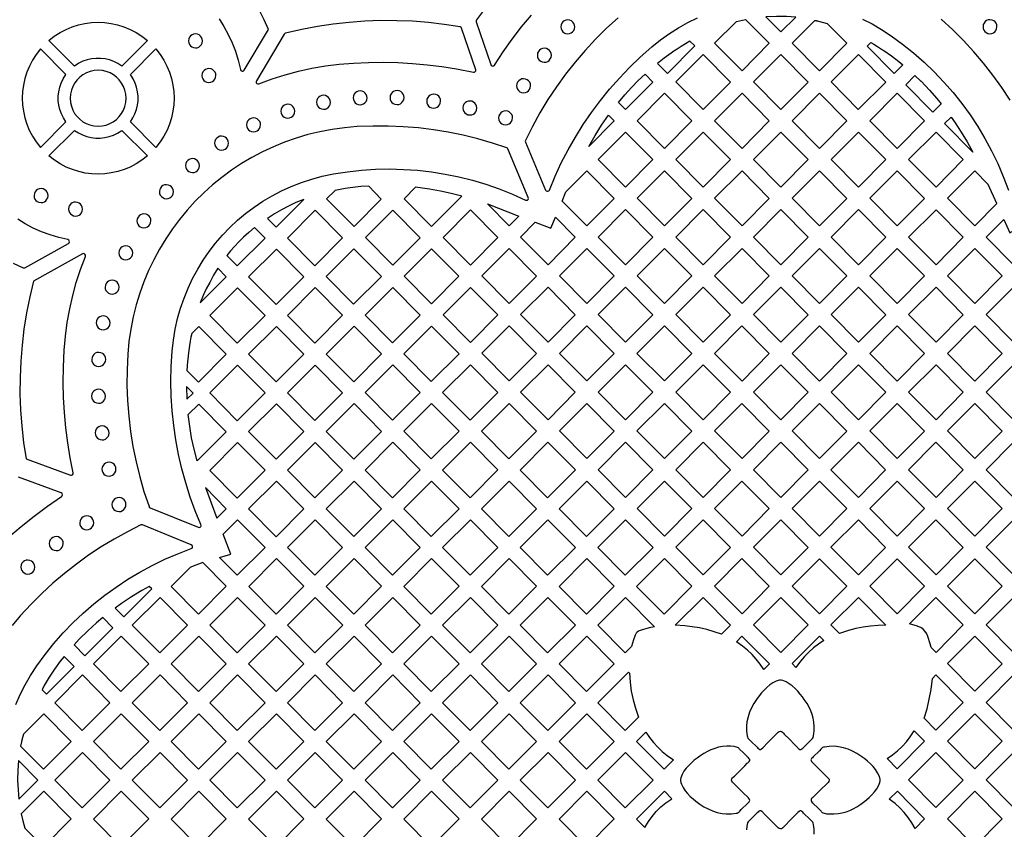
# Model space of a CAD drawing. Header units: millimetres. Extents: x -1176 to 822, y -1617 to -119.
# Tile 48 of 113: x -689 to -452, y -552 to -357. Entities that reach past the tile are written whole.
import ezdxf

# ---------------------------------------------------------------- set-up
doc = ezdxf.new("R2010")
doc.units = ezdxf.units.MM
doc.layers.add('pattern', color=5, linetype='Continuous')

msp = doc.modelspace()

# ---------------------------------------------------------------- linework, layer by layer
at = {"layer": 'pattern'}
for points in [[(-576.98, -353.43), (-579.34, -356.67), (-579.43, -356.86), (-579.4, -357.1), (-575.9, -367.45), (-575.79, -367.64), (-575.62, -367.75), (-575.42, -367.78), (-575.23, -367.73), (-575.04, -367.56), (-572.95, -364.39), (-570.77, -361.33), (-568.49, -358.36), (-566.12, -355.49)], [(-545.23, -356.16), (-547.99, -358.68), (-550.64, -361.3), (-553.17, -364.03), (-555.59, -366.85), (-557.89, -369.77), (-560.08, -372.78), (-562.13, -375.88), (-564.06, -379.07), (-565.86, -382.33), (-567.57, -385.74), (-567.61, -385.89), (-567.57, -386.14), (-562.69, -397.68), (-562.56, -397.87), (-562.36, -397.96), (-562.15, -397.96), (-561.96, -397.87), (-561.8, -397.67), (-560.43, -394.37), (-558.92, -391.14), (-557.28, -387.99), (-555.52, -384.9), (-553.64, -381.89), (-551.63, -378.96), (-549.51, -376.12), (-547.27, -373.36), (-544.93, -370.7), (-542.47, -368.13), (-539.9, -365.65), (-537.11, -363.18), (-535.03, -361.51), (-532.87, -359.98), (-530.66, -358.58), (-528.38, -357.31), (-526.05, -356.17)], [(-486.35, -356.46), (-484.01, -357.64), (-481.72, -358.96), (-479.43, -360.47), (-476.67, -362.48), (-474.02, -364.61), (-471.48, -366.85), (-469.04, -369.19), (-466.7, -371.64), (-464.49, -374.18), (-462.39, -376.82), (-460.4, -379.55), (-458.54, -382.37), (-456.8, -385.27), (-455.2, -388.25), (-453.72, -391.3), (-452.38, -394.42), (-451.14, -397.68)], [(-450.74, -375.98), (-452.75, -372.94), (-454.88, -369.99), (-457.12, -367.12), (-459.48, -364.35), (-461.94, -361.66), (-464.51, -359.07), (-467.33, -356.46)], [(-691.08, -415.32), (-688.67, -416.43), (-688.49, -416.47), (-688.25, -416.41), (-677.72, -410.54), (-677.55, -410.37), (-677.48, -410.16), (-677.51, -409.94), (-677.63, -409.76), (-677.87, -409.64), (-680.04, -409.14), (-682.15, -408.5), (-684.21, -407.73), (-686.19, -406.84), (-688.11, -405.83), (-689.95, -404.7)], [(-690.4, -521.7), (-689.35, -519.31), (-688.17, -516.97), (-686.85, -514.68), (-685.34, -512.39), (-683.33, -509.64), (-681.2, -506.99), (-678.96, -504.44), (-676.62, -502), (-674.17, -499.67), (-671.62, -497.45), (-668.98, -495.35), (-666.25, -493.37), (-663.44, -491.5), (-660.54, -489.77), (-657.56, -488.16), (-654.51, -486.68), (-651.39, -485.34), (-648.12, -484.11), (-647.93, -483.98), (-647.82, -483.78), (-647.81, -483.57), (-647.9, -483.37), (-648.1, -483.21), (-659.86, -478.39), (-660.02, -478.35), (-660.25, -478.4), (-663.52, -480.04), (-666.71, -481.81), (-669.82, -483.7), (-672.86, -485.71), (-675.81, -487.84), (-678.68, -490.08), (-681.46, -492.44), (-684.14, -494.9), (-686.73, -497.48), (-689.34, -500.29), (-691.31, -502.62)], [(-497.97, -552.95), (-497.99, -551.71), (-498.14, -550.59), (-498.19, -550.33), (-498.29, -550.08), (-498.46, -549.86), (-498.66, -549.66), (-499.02, -549.34), (-500.5, -547.87), (-500.72, -547.64), (-500.91, -547.46), (-501.07, -547.34), (-501.23, -547.29), (-501.4, -547.33), (-501.61, -547.45), (-501.89, -547.71), (-503.13, -548.96), (-505.61, -551.47), (-505.86, -551.65), (-506.11, -551.7), (-506.42, -551.61), (-506.65, -551.46), (-506.84, -551.28), (-507.07, -551.02), (-508.31, -549.77), (-509.55, -548.51), (-510.17, -547.89), (-510.3, -547.74), (-510.42, -547.59), (-510.56, -547.45), (-510.83, -547.31), (-511.06, -547.32), (-511.29, -547.44), (-511.5, -547.62), (-511.69, -547.81), (-511.83, -547.96), (-512.72, -548.84), (-513.62, -549.73), (-513.76, -549.86), (-513.89, -549.98), (-514.02, -550.21), (-514.2, -551.05), (-514.28, -551.9)]]:
    msp.add_lwpolyline(points, dxfattribs=at)
for points in [[(-641.37, -356.41), (-640.23, -358.26), (-639.19, -360.18), (-638.28, -362.18), (-637.49, -364.24), (-636.82, -366.36), (-636.27, -368.64, 0.684512), (-635.35, -368.8), (-629.51, -358.98), (-630.52, -356.64), (-631.65, -354.37)], [(-692.17, -481.39), (-689.13, -478.77), (-686, -476.27), (-682.77, -473.89), (-679.39, -471.59, 0.616538), (-679.49, -470.7), (-689.72, -466.93)]]:
    msp.add_lwpolyline(points, format="xyb", dxfattribs=at)
for points in [[(-502.42, -356), (-504.61, -355.85), (-507.03, -355.81), (-509.61, -355.92), (-505.97, -359.58)], [(-676.27, -367.8), (-682.43, -361.63), (-681.12, -360.61), (-679.73, -359.72), (-678.29, -358.97), (-676.81, -358.35), (-675.28, -357.87), (-673.73, -357.53), (-672.16, -357.32), (-670.57, -357.25), (-668.99, -357.32), (-667.42, -357.52), (-665.87, -357.86), (-664.34, -358.34), (-662.85, -358.95), (-661.41, -359.7), (-660.03, -360.59), (-658.68, -361.63), (-664.85, -367.8), (-665.79, -367.18), (-666.79, -366.69), (-667.82, -366.32), (-668.89, -366.07), (-669.96, -365.94), (-671.05, -365.93), (-672.13, -366.05), (-673.19, -366.29), (-674.23, -366.65), (-675.23, -367.13)], [(-609.02, -367.07), (-605.42, -366.91), (-601.84, -366.88), (-598.29, -366.96), (-594.75, -367.17), (-591.22, -367.49), (-587.69, -367.93), (-584.17, -368.49), (-580.11, -369.29), (-579.86, -369.27), (-579.65, -369.14), (-579.54, -368.92), (-579.55, -368.67), (-582.94, -358.68), (-583, -358.55), (-583.08, -358.46), (-583.31, -358.36), (-587.12, -357.77), (-590.93, -357.32), (-594.76, -357.01), (-598.6, -356.86), (-602.43, -356.84), (-606.27, -356.98), (-610.09, -357.26), (-613.9, -357.68), (-617.7, -358.25), (-621.48, -358.97), (-625.39, -359.87), (-625.52, -359.92), (-625.69, -360.09), (-632.41, -371.38), (-632.48, -371.62), (-632.43, -371.84), (-632.28, -372.01), (-632.08, -372.1), (-631.82, -372.08), (-628.64, -370.91), (-625.45, -369.89), (-622.25, -369.03), (-619.02, -368.32), (-615.75, -367.76), (-612.43, -367.34)], [(-559.05, -358.35), (-558.99, -358.79), (-558.83, -359.18), (-558.58, -359.52), (-558.25, -359.78), (-557.87, -359.96), (-557.37, -360.03), (-556.93, -359.98), (-556.53, -359.82), (-556.2, -359.56), (-555.93, -359.24), (-555.76, -358.85), (-555.68, -358.35), (-555.74, -357.91), (-555.9, -357.52), (-556.15, -357.18), (-556.48, -356.91), (-556.87, -356.74), (-557.37, -356.66), (-557.8, -356.72), (-558.2, -356.88), (-558.53, -357.13), (-558.8, -357.46), (-558.98, -357.85)], [(-516.72, -357.02), (-514.49, -356.54), (-508.78, -362.3), (-515.36, -368.93), (-521.96, -362.27)], [(-497.57, -356.83), (-497.49, -356.84), (-497.38, -356.86), (-497.19, -356.91), (-496.91, -357.01), (-494.8, -357.54), (-490.08, -362.29), (-496.65, -368.93), (-503.26, -362.27), (-497.83, -356.83), (-497.67, -356.83)], [(-457.27, -358.31), (-457.22, -358.74), (-457.05, -359.14), (-456.8, -359.47), (-456.47, -359.74), (-456.09, -359.91), (-455.59, -359.99), (-455.15, -359.93), (-454.76, -359.77), (-454.42, -359.52), (-454.16, -359.19), (-453.98, -358.81), (-453.9, -358.31), (-453.96, -357.87), (-454.12, -357.47), (-454.37, -357.13), (-454.7, -356.87), (-455.09, -356.69), (-455.59, -356.62), (-456.03, -356.68), (-456.42, -356.84), (-456.76, -357.09), (-457.02, -357.42), (-457.2, -357.81)], [(-648.79, -361.74), (-648.73, -362.17), (-648.57, -362.57), (-648.32, -362.91), (-647.99, -363.17), (-647.6, -363.35), (-647.1, -363.42), (-646.66, -363.37), (-646.27, -363.2), (-645.93, -362.95), (-645.67, -362.62), (-645.49, -362.24), (-645.42, -361.74), (-645.47, -361.3), (-645.64, -360.9), (-645.89, -360.57), (-646.21, -360.3), (-646.6, -360.13), (-647.1, -360.05), (-647.54, -360.11), (-647.93, -360.27), (-648.27, -360.52), (-648.53, -360.85), (-648.71, -361.24)], [(-527.91, -361.79), (-529, -362.41), (-530.06, -363.07), (-531.03, -363.73), (-531.78, -364.21), (-532.42, -364.67), (-534.09, -365.87), (-535.75, -367.14), (-533.34, -369.57), (-526.77, -362.93)], [(-476.59, -367.47), (-478.68, -369.57), (-485.2, -362.99), (-484.28, -362.08), (-483.59, -362.49), (-482.7, -363.06), (-481.73, -363.69), (-481.46, -363.87), (-481.17, -364.07), (-479.35, -365.33), (-477.56, -366.68)], [(-678.31, -381.26), (-678.93, -380.31), (-679.42, -379.32), (-679.79, -378.28), (-680.04, -377.22), (-680.17, -376.14), (-680.17, -375.06), (-680.06, -373.98), (-679.82, -372.91), (-679.46, -371.88), (-678.98, -370.88), (-678.31, -369.84), (-684.48, -363.67), (-685.5, -364.99), (-686.39, -366.37), (-687.14, -367.81), (-687.76, -369.3), (-688.24, -370.83), (-688.58, -372.38), (-688.79, -373.95), (-688.86, -375.53), (-688.79, -377.12), (-688.58, -378.69), (-688.24, -380.24), (-687.77, -381.77), (-687.16, -383.26), (-686.41, -384.7), (-685.52, -386.08), (-684.48, -387.43)], [(-662.8, -369.84), (-656.64, -363.67), (-655.61, -364.99), (-654.72, -366.37), (-653.97, -367.81), (-653.36, -369.3), (-652.88, -370.83), (-652.54, -372.38), (-652.33, -373.95), (-652.26, -375.53), (-652.33, -377.12), (-652.53, -378.69), (-652.87, -380.24), (-653.35, -381.77), (-653.96, -383.26), (-654.71, -384.7), (-655.59, -386.08), (-656.64, -387.43), (-662.8, -381.26), (-662.19, -380.31), (-661.69, -379.32), (-661.32, -378.28), (-661.07, -377.22), (-660.95, -376.14), (-660.94, -375.06), (-661.06, -373.98), (-661.3, -372.91), (-661.66, -371.88), (-662.14, -370.88)], [(-564.69, -365.2), (-564.63, -365.64), (-564.47, -366.03), (-564.22, -366.37), (-563.89, -366.64), (-563.51, -366.81), (-563.01, -366.89), (-562.57, -366.83), (-562.17, -366.67), (-561.84, -366.42), (-561.57, -366.09), (-561.4, -365.7), (-561.32, -365.2), (-561.38, -364.76), (-561.54, -364.37), (-561.79, -364.03), (-562.12, -363.77), (-562.51, -363.59), (-563.01, -363.51), (-563.44, -363.57), (-563.84, -363.73), (-564.18, -363.99), (-564.44, -364.31), (-564.62, -364.7)], [(-518.14, -371.64), (-524.71, -378.28), (-531.32, -371.61), (-524.71, -365.01)], [(-499.43, -371.64), (-506, -378.28), (-512.61, -371.61), (-506.01, -365.01)], [(-487.3, -365.01), (-480.73, -371.64), (-487.34, -378.24), (-493.91, -371.61)], [(-677.3, -375.55), (-677.23, -376.54), (-677.01, -377.49), (-676.68, -378.39), (-676.22, -379.21), (-675.65, -379.96), (-674.99, -380.63), (-674.24, -381.2), (-673.42, -381.66), (-672.53, -382), (-671.58, -382.21), (-670.56, -382.29), (-669.56, -382.22), (-668.62, -382.01), (-667.72, -381.67), (-666.9, -381.21), (-666.14, -380.65), (-665.48, -379.99), (-664.91, -379.24), (-664.45, -378.41), (-664.11, -377.52), (-663.89, -376.58), (-663.82, -375.55), (-663.89, -374.56), (-664.1, -373.61), (-664.44, -372.72), (-664.9, -371.89), (-665.46, -371.14), (-666.12, -370.47), (-666.87, -369.91), (-667.7, -369.45), (-668.59, -369.1), (-669.53, -368.89), (-670.56, -368.81), (-671.55, -368.88), (-672.5, -369.09), (-673.39, -369.43), (-674.22, -369.89), (-674.97, -370.45), (-675.63, -371.12), (-676.2, -371.86), (-676.66, -372.69), (-677.01, -373.58), (-677.22, -374.53)], [(-645.54, -370.08), (-645.48, -370.51), (-645.32, -370.91), (-645.07, -371.25), (-644.74, -371.51), (-644.35, -371.69), (-643.85, -371.76), (-643.42, -371.71), (-643.02, -371.54), (-642.68, -371.29), (-642.42, -370.96), (-642.24, -370.58), (-642.17, -370.08), (-642.23, -369.64), (-642.39, -369.24), (-642.64, -368.91), (-642.97, -368.64), (-643.35, -368.46), (-643.85, -368.39), (-644.29, -368.45), (-644.69, -368.61), (-645.02, -368.86), (-645.29, -369.19), (-645.46, -369.58)], [(-543.41, -378.28), (-545.13, -376.54), (-543.6, -374.72), (-542.02, -372.98), (-540.4, -371.31), (-538.74, -369.72), (-536.84, -371.64)], [(-472.2, -371.45), (-470.17, -373.58), (-468.4, -375.6), (-467.36, -376.89), (-469.35, -378.89), (-475.9, -372.28), (-473.67, -370.04), (-472.22, -371.43)], [(-569.69, -372.54), (-569.63, -372.98), (-569.47, -373.37), (-569.22, -373.71), (-568.89, -373.98), (-568.51, -374.15), (-568.01, -374.23), (-567.57, -374.17), (-567.17, -374.01), (-566.84, -373.76), (-566.57, -373.43), (-566.4, -373.04), (-566.32, -372.54), (-566.38, -372.1), (-566.54, -371.71), (-566.79, -371.37), (-567.12, -371.11), (-567.51, -370.93), (-568.01, -370.86), (-568.44, -370.91), (-568.84, -371.08), (-569.17, -371.33), (-569.44, -371.66), (-569.62, -372.04)], [(-617.92, -376.53), (-617.86, -376.96), (-617.7, -377.36), (-617.45, -377.7), (-617.12, -377.96), (-616.73, -378.14), (-616.23, -378.21), (-615.79, -378.15), (-615.4, -377.99), (-615.06, -377.74), (-614.8, -377.41), (-614.62, -377.03), (-614.55, -376.53), (-614.6, -376.09), (-614.77, -375.69), (-615.02, -375.36), (-615.34, -375.09), (-615.73, -374.92), (-616.23, -374.84), (-616.67, -374.9), (-617.06, -375.06), (-617.4, -375.31), (-617.66, -375.64), (-617.84, -376.03)], [(-609.09, -375.46), (-609.03, -375.89), (-608.87, -376.29), (-608.62, -376.63), (-608.29, -376.89), (-607.91, -377.07), (-607.41, -377.14), (-606.97, -377.08), (-606.57, -376.92), (-606.24, -376.67), (-605.97, -376.34), (-605.8, -375.96), (-605.72, -375.46), (-605.78, -375.02), (-605.94, -374.62), (-606.19, -374.29), (-606.52, -374.02), (-606.91, -373.85), (-607.41, -373.77), (-607.85, -373.83), (-608.24, -373.99), (-608.58, -374.24), (-608.84, -374.57), (-609.02, -374.96)], [(-600.2, -375.4), (-600.15, -375.83), (-599.99, -376.23), (-599.73, -376.57), (-599.41, -376.83), (-599.02, -377.01), (-598.52, -377.08), (-598.08, -377.02), (-597.69, -376.86), (-597.35, -376.61), (-597.09, -376.28), (-596.91, -375.9), (-596.83, -375.4), (-596.89, -374.96), (-597.05, -374.56), (-597.31, -374.23), (-597.63, -373.96), (-598.02, -373.79), (-598.52, -373.71), (-598.96, -373.77), (-599.35, -373.93), (-599.69, -374.18), (-599.95, -374.51), (-600.13, -374.9)], [(-591.37, -376.25), (-591.31, -376.69), (-591.15, -377.08), (-590.9, -377.42), (-590.57, -377.68), (-590.18, -377.86), (-589.68, -377.94), (-589.25, -377.88), (-588.85, -377.72), (-588.52, -377.47), (-588.25, -377.14), (-588.08, -376.75), (-588, -376.25), (-588.06, -375.81), (-588.22, -375.42), (-588.47, -375.08), (-588.8, -374.82), (-589.19, -374.64), (-589.68, -374.57), (-590.12, -374.62), (-590.52, -374.79), (-590.85, -375.04), (-591.12, -375.37), (-591.3, -375.75)], [(-540.67, -380.96), (-534.07, -374.36), (-527.49, -380.99), (-534.06, -387.63)], [(-515.36, -374.36), (-508.78, -380.99), (-515.36, -387.63), (-521.97, -380.96)], [(-496.65, -374.36), (-490.08, -380.99), (-496.65, -387.63), (-503.26, -380.96)], [(-477.95, -387.63), (-484.56, -380.96), (-477.95, -374.36), (-471.38, -380.99)], [(-626.52, -378.68), (-626.47, -379.12), (-626.3, -379.52), (-626.05, -379.85), (-625.72, -380.12), (-625.34, -380.29), (-624.84, -380.37), (-624.4, -380.31), (-624.01, -380.15), (-623.67, -379.9), (-623.41, -379.57), (-623.23, -379.18), (-623.15, -378.68), (-623.21, -378.25), (-623.37, -377.85), (-623.62, -377.52), (-623.95, -377.25), (-624.34, -377.07), (-624.84, -377), (-625.27, -377.06), (-625.67, -377.22), (-626.01, -377.47), (-626.27, -377.8), (-626.45, -378.18)], [(-582.64, -377.9), (-582.58, -378.34), (-582.42, -378.73), (-582.17, -379.07), (-581.84, -379.33), (-581.46, -379.51), (-580.95, -379.58), (-580.52, -379.53), (-580.12, -379.37), (-579.79, -379.11), (-579.52, -378.79), (-579.35, -378.4), (-579.27, -377.9), (-579.33, -377.46), (-579.49, -377.07), (-579.74, -376.73), (-580.07, -376.47), (-580.46, -376.29), (-580.95, -376.22), (-581.39, -376.27), (-581.79, -376.43), (-582.13, -376.69), (-582.39, -377.01), (-582.57, -377.4)], [(-574.02, -380.29), (-573.97, -380.72), (-573.81, -381.12), (-573.55, -381.45), (-573.23, -381.72), (-572.84, -381.89), (-572.34, -381.97), (-571.9, -381.91), (-571.51, -381.75), (-571.17, -381.5), (-570.91, -381.17), (-570.73, -380.79), (-570.65, -380.29), (-570.71, -379.85), (-570.87, -379.45), (-571.13, -379.12), (-571.45, -378.85), (-571.84, -378.68), (-572.34, -378.6), (-572.78, -378.66), (-573.17, -378.82), (-573.51, -379.07), (-573.77, -379.4), (-573.95, -379.79)], [(-549.19, -382.06), (-547.52, -379.65), (-546.19, -380.99), (-552.31, -387.16), (-550.79, -384.57)], [(-634.77, -381.97), (-634.71, -382.41), (-634.55, -382.81), (-634.3, -383.14), (-633.97, -383.41), (-633.59, -383.58), (-633.09, -383.66), (-632.65, -383.6), (-632.25, -383.44), (-631.92, -383.19), (-631.65, -382.86), (-631.48, -382.47), (-631.4, -381.97), (-631.46, -381.54), (-631.62, -381.14), (-631.87, -380.81), (-632.2, -380.54), (-632.59, -380.37), (-633.09, -380.29), (-633.52, -380.35), (-633.92, -380.51), (-634.26, -380.76), (-634.52, -381.09), (-634.7, -381.47)], [(-461.08, -386.09), (-459.73, -388.51), (-466.52, -381.66), (-464.95, -380.1), (-463.99, -381.47), (-462.5, -383.74)], [(-682.43, -389.47), (-676.27, -383.31), (-675.32, -383.92), (-674.32, -384.41), (-673.29, -384.79), (-672.23, -385.04), (-671.15, -385.16), (-670.06, -385.17), (-668.98, -385.05), (-667.92, -384.81), (-666.88, -384.45), (-665.88, -383.97), (-664.85, -383.31), (-658.68, -389.47), (-660, -390.5), (-661.38, -391.38), (-662.82, -392.14), (-664.31, -392.75), (-665.83, -393.23), (-667.39, -393.57), (-668.96, -393.78), (-670.54, -393.85), (-672.12, -393.78), (-673.7, -393.58), (-675.25, -393.24), (-676.78, -392.76), (-678.26, -392.15), (-679.71, -391.4), (-681.09, -390.51)], [(-663.42, -437.27), (-663.59, -441), (-663.61, -444.72), (-663.48, -448.44), (-663.19, -452.15), (-662.75, -455.85), (-662.17, -459.52), (-661.43, -463.17), (-660.54, -466.78), (-659.51, -470.36), (-658.3, -473.98), (-658.23, -474.12), (-658.03, -474.26), (-646.41, -478.98), (-646.19, -479.01), (-645.98, -478.94), (-645.83, -478.79), (-645.76, -478.59), (-645.79, -478.34), (-647.15, -475.03), (-648.36, -471.68), (-649.44, -468.29), (-650.38, -464.87), (-651.17, -461.41), (-651.83, -457.92), (-652.34, -454.41), (-652.7, -450.88), (-652.93, -447.33), (-653.01, -443.77), (-652.94, -440.21), (-652.71, -436.49), (-652.42, -433.84), (-651.99, -431.23), (-651.41, -428.67), (-650.7, -426.17), (-649.85, -423.72), (-648.88, -421.33), (-647.78, -419.01), (-646.57, -416.76), (-645.24, -414.59), (-643.79, -412.49), (-642.24, -410.47), (-640.58, -408.55), (-638.82, -406.71), (-636.96, -404.97), (-635.01, -403.33), (-632.97, -401.8), (-630.85, -400.37), (-628.64, -399.06), (-626.36, -397.86), (-624.01, -396.79), (-621.58, -395.84), (-619.09, -395.03), (-616.54, -394.34), (-613.85, -393.78), (-610.48, -393.26), (-607.1, -392.89), (-603.71, -392.67), (-600.33, -392.6), (-596.95, -392.69), (-593.58, -392.92), (-590.23, -393.3), (-586.9, -393.83), (-583.59, -394.5), (-580.31, -395.32), (-577.07, -396.29), (-573.87, -397.41), (-570.71, -398.66), (-567.53, -400.1), (-567.3, -400.15), (-567.09, -400.08), (-566.93, -399.94), (-566.85, -399.74), (-566.88, -399.48), (-571.79, -387.75), (-571.87, -387.62), (-572.07, -387.49), (-575.54, -386.34), (-579.05, -385.33), (-582.59, -384.47), (-586.16, -383.74), (-589.75, -383.16), (-593.37, -382.72), (-597, -382.42), (-600.64, -382.26), (-604.29, -382.25), (-608.12, -382.4), (-611.17, -382.65), (-614.16, -383.06), (-617.11, -383.62), (-620, -384.31), (-622.84, -385.15), (-625.61, -386.13), (-628.32, -387.24), (-630.96, -388.47), (-633.52, -389.83), (-636.01, -391.31), (-638.42, -392.91), (-640.74, -394.62), (-642.97, -396.44), (-645.11, -398.37), (-647.16, -400.39), (-649.1, -402.52), (-650.94, -404.74), (-652.67, -407.04), (-654.28, -409.44), (-655.78, -411.91), (-657.16, -414.47), (-658.42, -417.1), (-659.55, -419.8), (-660.55, -422.56), (-661.41, -425.39), (-662.13, -428.28), (-662.71, -431.22), (-663.14, -434.21)], [(-543.42, -396.97), (-550.02, -390.31), (-543.42, -383.7), (-536.84, -390.34)], [(-518.14, -390.34), (-524.71, -396.98), (-531.32, -390.31), (-524.71, -383.71)], [(-506.01, -383.71), (-499.43, -390.34), (-506.01, -396.98), (-512.61, -390.31)], [(-487.3, -383.71), (-480.73, -390.34), (-487.3, -396.98), (-493.91, -390.31)], [(-468.6, -396.98), (-475.21, -390.31), (-468.6, -383.71), (-462.02, -390.34)], [(-642.49, -386.36), (-642.44, -386.8), (-642.27, -387.19), (-642.02, -387.53), (-641.7, -387.79), (-641.31, -387.97), (-640.81, -388.05), (-640.37, -387.99), (-639.98, -387.83), (-639.64, -387.57), (-639.38, -387.25), (-639.2, -386.86), (-639.12, -386.36), (-639.18, -385.92), (-639.34, -385.53), (-639.6, -385.19), (-639.92, -384.93), (-640.31, -384.75), (-640.81, -384.68), (-641.25, -384.73), (-641.64, -384.9), (-641.98, -385.15), (-642.24, -385.47), (-642.42, -385.86)], [(-649.5, -391.79), (-649.44, -392.23), (-649.28, -392.62), (-649.03, -392.96), (-648.7, -393.22), (-648.31, -393.4), (-647.81, -393.48), (-647.38, -393.42), (-646.98, -393.26), (-646.64, -393), (-646.38, -392.68), (-646.2, -392.29), (-646.13, -391.79), (-646.19, -391.35), (-646.35, -390.96), (-646.6, -390.62), (-646.93, -390.36), (-647.31, -390.18), (-647.81, -390.11), (-648.25, -390.16), (-648.65, -390.32), (-648.98, -390.58), (-649.25, -390.9), (-649.42, -391.29)], [(-557.83, -398.1), (-552.77, -393.05), (-546.2, -399.68), (-552.77, -406.32), (-558.7, -400.33)], [(-534.07, -393.05), (-527.49, -399.68), (-534.06, -406.32), (-540.67, -399.65)], [(-508.79, -399.69), (-515.36, -406.32), (-521.97, -399.66), (-515.36, -393.05)], [(-496.66, -393.05), (-490.08, -399.69), (-496.66, -406.33), (-503.26, -399.66)], [(-471.38, -399.69), (-477.95, -406.33), (-484.56, -399.66), (-477.95, -393.06)], [(-459.25, -406.33), (-453.93, -400.96), (-456, -396.32), (-459.26, -393.07), (-465.85, -399.66)], [(-686.01, -399.02), (-685.96, -399.46), (-685.8, -399.86), (-685.54, -400.19), (-685.22, -400.46), (-684.83, -400.63), (-684.33, -400.71), (-683.89, -400.65), (-683.5, -400.49), (-683.16, -400.24), (-682.9, -399.91), (-682.72, -399.52), (-682.64, -399.02), (-682.7, -398.59), (-682.86, -398.19), (-683.12, -397.85), (-683.44, -397.59), (-683.83, -397.41), (-684.33, -397.34), (-684.77, -397.4), (-685.16, -397.56), (-685.5, -397.81), (-685.76, -398.14), (-685.94, -398.52)], [(-655.79, -398.07), (-655.73, -398.51), (-655.57, -398.91), (-655.32, -399.24), (-654.99, -399.51), (-654.6, -399.68), (-654.1, -399.76), (-653.66, -399.7), (-653.27, -399.54), (-652.93, -399.29), (-652.67, -398.96), (-652.49, -398.58), (-652.42, -398.07), (-652.48, -397.64), (-652.64, -397.24), (-652.89, -396.91), (-653.22, -396.64), (-653.6, -396.47), (-654.1, -396.39), (-654.54, -396.45), (-654.93, -396.61), (-655.27, -396.86), (-655.54, -397.19), (-655.71, -397.58)], [(-605.35, -396.77), (-607.25, -396.86), (-609.13, -397.03), (-610.99, -397.3), (-613.45, -397.78), (-615.49, -399.82), (-608.88, -406.48), (-602.3, -399.85)], [(-582.92, -399.12), (-585.49, -398.48), (-588.06, -397.93), (-590.65, -397.47), (-594.03, -397.02), (-596.78, -399.78), (-590.18, -406.44)], [(-677.69, -402.26), (-677.63, -402.69), (-677.47, -403.09), (-677.22, -403.43), (-676.89, -403.69), (-676.51, -403.87), (-676.01, -403.94), (-675.57, -403.89), (-675.17, -403.72), (-674.84, -403.47), (-674.57, -403.14), (-674.4, -402.76), (-674.32, -402.26), (-674.38, -401.82), (-674.54, -401.43), (-674.79, -401.09), (-675.12, -400.82), (-675.51, -400.65), (-676.01, -400.57), (-676.44, -400.63), (-676.84, -400.79), (-677.17, -401.04), (-677.44, -401.37), (-677.62, -401.76)], [(-622.87, -400.7), (-624.66, -401.53), (-626.38, -402.44), (-628.07, -403.43), (-629.73, -404.53), (-627.67, -406.61), (-620.99, -399.93)], [(-576.7, -401.04), (-569.12, -403.95), (-571.47, -406.32)], [(-661.2, -405.11), (-661.14, -405.55), (-660.98, -405.94), (-660.73, -406.28), (-660.4, -406.54), (-660.01, -406.72), (-659.51, -406.8), (-659.08, -406.74), (-658.68, -406.58), (-658.35, -406.33), (-658.08, -406), (-657.91, -405.61), (-657.83, -405.11), (-657.89, -404.67), (-658.05, -404.28), (-658.3, -403.94), (-658.63, -403.68), (-659.01, -403.5), (-659.51, -403.43), (-659.95, -403.48), (-660.35, -403.65), (-660.68, -403.9), (-660.95, -404.23), (-661.12, -404.61)], [(-611.62, -409.22), (-618.32, -415.92), (-624.93, -409.24), (-618.24, -402.55)], [(-606.13, -409.12), (-599.53, -402.52), (-592.95, -409.16), (-599.53, -415.79)], [(-580.82, -415.75), (-587.43, -409.08), (-580.83, -402.48), (-574.25, -409.11)], [(-543.42, -402.4), (-536.85, -409.03), (-543.42, -415.67), (-550.03, -409)], [(-524.71, -415.67), (-531.32, -409), (-524.72, -402.4), (-518.14, -409.03)], [(-506.01, -402.4), (-499.43, -409.04), (-506.01, -415.67), (-512.62, -409)], [(-487.31, -402.4), (-480.73, -409.04), (-487.3, -415.67), (-493.91, -409.01)], [(-462.02, -409.04), (-468.6, -415.68), (-475.2, -409.01), (-468.6, -402.41)], [(-555.55, -409.03), (-562.12, -415.67), (-568.73, -409), (-565.18, -405.45), (-561.47, -406.87), (-560.3, -404.24)], [(-452.23, -404.74), (-450.79, -407.97), (-448.73, -406.78), (-446.67, -405.66), (-443.32, -409.04), (-449.89, -415.68), (-456.5, -409.01)], [(-637.02, -415.96), (-630.32, -409.27), (-632.87, -406.7), (-634.25, -407.88), (-635.52, -409.04), (-636.67, -410.16), (-637.72, -411.26), (-638.66, -412.35), (-639.52, -413.43)], [(-665.59, -412.83), (-665.53, -413.27), (-665.37, -413.66), (-665.12, -414), (-664.79, -414.27), (-664.41, -414.44), (-663.91, -414.52), (-663.47, -414.46), (-663.07, -414.3), (-662.74, -414.05), (-662.47, -413.72), (-662.3, -413.33), (-662.22, -412.83), (-662.28, -412.39), (-662.44, -412), (-662.69, -411.66), (-663.02, -411.4), (-663.41, -411.22), (-663.91, -411.15), (-664.35, -411.2), (-664.74, -411.37), (-665.08, -411.62), (-665.34, -411.94), (-665.52, -412.33)], [(-620.97, -418.57), (-627.67, -425.27), (-634.28, -418.59), (-627.59, -411.9)], [(-608.97, -425.22), (-615.58, -418.55), (-608.89, -411.86), (-602.27, -418.53)], [(-590.18, -425.1), (-596.78, -418.43), (-590.18, -411.83), (-583.6, -418.46)], [(-578.08, -418.39), (-571.48, -411.79), (-564.9, -418.42), (-571.47, -425.06)], [(-559.38, -418.35), (-552.77, -411.75), (-546.2, -418.38), (-552.77, -425.02)], [(-527.49, -418.38), (-534.07, -425.02), (-540.67, -418.35), (-534.07, -411.75)], [(-515.36, -425.02), (-521.97, -418.35), (-515.36, -411.75), (-508.79, -418.38)], [(-503.26, -418.35), (-496.66, -411.75), (-490.08, -418.39), (-496.66, -425.02)], [(-477.95, -411.75), (-471.38, -418.39), (-477.95, -425.02), (-484.56, -418.35)], [(-465.85, -418.36), (-459.25, -411.75), (-452.67, -418.39), (-459.25, -425.02)], [(-639.67, -418.62), (-641.73, -416.54), (-642.75, -418.22), (-643.65, -419.93), (-644.49, -421.5), (-645.25, -423.14), (-645.95, -424.9)], [(-668.89, -421.08), (-668.83, -421.52), (-668.67, -421.91), (-668.41, -422.25), (-668.09, -422.51), (-667.7, -422.69), (-667.2, -422.76), (-666.76, -422.71), (-666.37, -422.54), (-666.03, -422.29), (-665.77, -421.97), (-665.59, -421.58), (-665.52, -421.08), (-665.57, -420.64), (-665.74, -420.25), (-665.99, -419.91), (-666.31, -419.65), (-666.7, -419.47), (-667.2, -419.39), (-667.64, -419.45), (-668.03, -419.61), (-668.37, -419.87), (-668.63, -420.19), (-668.81, -420.58)], [(-636.94, -421.25), (-643.63, -427.94), (-637.02, -434.62), (-630.32, -427.93)], [(-618.32, -434.57), (-624.93, -427.9), (-618.24, -421.21), (-611.62, -427.88)], [(-599.53, -421.16), (-592.92, -427.84), (-599.61, -434.53), (-606.23, -427.86)], [(-587.43, -427.74), (-580.83, -421.14), (-574.25, -427.77), (-580.82, -434.41)], [(-562.12, -421.09), (-555.55, -427.73), (-562.12, -434.36), (-568.73, -427.7)], [(-543.42, -421.09), (-536.85, -427.73), (-543.42, -434.36), (-550.03, -427.7)], [(-518.14, -427.73), (-524.71, -434.37), (-531.32, -427.7), (-524.72, -421.1)], [(-506.01, -434.37), (-512.62, -427.7), (-506.01, -421.1), (-499.44, -427.73)], [(-487.31, -421.1), (-480.73, -427.73), (-487.31, -434.37), (-493.91, -427.7)], [(-475.21, -427.7), (-468.6, -421.1), (-462.03, -427.74), (-468.6, -434.37)], [(-449.89, -434.37), (-456.5, -427.71), (-449.9, -421.1), (-443.32, -427.74)], [(-671.04, -429.7), (-670.98, -430.13), (-670.82, -430.53), (-670.57, -430.87), (-670.24, -431.13), (-669.85, -431.31), (-669.35, -431.38), (-668.91, -431.32), (-668.52, -431.16), (-668.18, -430.91), (-667.92, -430.58), (-667.74, -430.2), (-667.67, -429.7), (-667.72, -429.26), (-667.89, -428.87), (-668.14, -428.53), (-668.46, -428.26), (-668.85, -428.09), (-669.35, -428.01), (-669.79, -428.07), (-670.18, -428.23), (-670.52, -428.48), (-670.78, -428.81), (-670.96, -429.2)], [(-648.99, -439.03), (-649.15, -441.16), (-646.37, -443.97), (-639.67, -437.27), (-646.29, -430.6), (-647.95, -432.27), (-648.18, -433.18), (-648.38, -434.14), (-648.56, -435.19), (-648.73, -436.33), (-648.86, -437.58), (-648.88, -437.78)], [(-627.67, -443.92), (-620.97, -437.23), (-627.59, -430.56), (-634.28, -437.25)], [(-608.96, -443.88), (-615.58, -437.21), (-608.88, -430.51), (-602.27, -437.19)], [(-596.88, -437.16), (-590.18, -430.47), (-583.57, -437.14), (-590.26, -443.84)], [(-571.48, -430.44), (-564.9, -437.08), (-571.47, -443.71), (-578.08, -437.04)], [(-546.2, -437.08), (-552.77, -443.71), (-559.38, -437.05), (-552.77, -430.44)], [(-527.49, -437.08), (-534.07, -443.71), (-540.68, -437.05), (-534.07, -430.44)], [(-508.79, -437.08), (-515.36, -443.72), (-521.97, -437.05), (-515.37, -430.44)], [(-496.66, -430.45), (-490.09, -437.08), (-496.66, -443.72), (-503.27, -437.05)], [(-471.38, -437.08), (-477.95, -443.72), (-484.56, -437.05), (-477.96, -430.45)], [(-465.86, -437.05), (-459.25, -430.45), (-452.67, -437.08), (-459.25, -443.72)], [(-672.11, -438.51), (-672.05, -438.94), (-671.89, -439.34), (-671.64, -439.67), (-671.31, -439.94), (-670.92, -440.12), (-670.42, -440.19), (-669.98, -440.13), (-669.59, -439.97), (-669.25, -439.72), (-668.99, -439.39), (-668.81, -439.01), (-668.74, -438.51), (-668.8, -438.07), (-668.96, -437.67), (-669.21, -437.34), (-669.54, -437.07), (-669.92, -436.9), (-670.42, -436.82), (-670.86, -436.88), (-671.25, -437.04), (-671.59, -437.29), (-671.86, -437.62), (-672.03, -438.01)], [(-636.93, -439.91), (-630.32, -446.58), (-637.01, -453.28), (-643.63, -446.6)], [(-611.62, -446.54), (-618.23, -439.86), (-624.93, -446.56), (-618.31, -453.23)], [(-599.61, -453.19), (-606.23, -446.51), (-599.53, -439.82), (-592.92, -446.5)], [(-580.83, -439.78), (-587.53, -446.47), (-580.91, -453.14), (-574.22, -446.45)], [(-555.55, -446.42), (-562.12, -453.06), (-568.73, -446.39), (-562.12, -439.79)], [(-536.85, -446.42), (-543.42, -453.06), (-550.03, -446.4), (-543.42, -439.79)], [(-518.14, -446.43), (-524.72, -453.06), (-531.32, -446.39), (-524.72, -439.79)], [(-512.62, -446.4), (-506.01, -439.79), (-499.44, -446.43), (-506.01, -453.06)], [(-487.31, -439.8), (-480.73, -446.43), (-487.31, -453.07), (-493.91, -446.4)], [(-462.03, -446.43), (-468.6, -453.07), (-475.21, -446.4), (-468.6, -439.8)], [(-456.5, -446.4), (-449.9, -439.8), (-443.32, -446.43), (-449.9, -453.07)], [(-672.14, -447.4), (-672.09, -447.83), (-671.92, -448.23), (-671.67, -448.57), (-671.34, -448.83), (-670.96, -449.01), (-670.46, -449.08), (-670.02, -449.02), (-669.63, -448.86), (-669.29, -448.61), (-669.02, -448.28), (-668.85, -447.9), (-668.77, -447.4), (-668.83, -446.96), (-668.99, -446.56), (-669.24, -446.23), (-669.57, -445.96), (-669.96, -445.79), (-670.46, -445.71), (-670.89, -445.77), (-671.29, -445.93), (-671.63, -446.18), (-671.89, -446.51), (-672.07, -446.9)], [(-649.25, -445.03), (-649.15, -448.12), (-647.66, -446.63)], [(-647.43, -460.18), (-648.02, -457.38), (-648.49, -454.59), (-648.85, -451.82), (-646.29, -449.26), (-639.67, -455.93), (-646.73, -462.99)], [(-627.66, -462.58), (-634.28, -455.91), (-627.58, -449.21), (-620.97, -455.89)], [(-608.88, -449.17), (-615.58, -455.86), (-608.96, -462.54), (-602.27, -455.85)], [(-590.26, -462.49), (-583.57, -455.8), (-590.18, -449.13), (-596.88, -455.82)], [(-564.87, -455.8), (-571.48, -449.13), (-578.18, -455.82), (-571.56, -462.49)], [(-559.38, -455.74), (-552.77, -449.14), (-546.2, -455.77), (-552.77, -462.41)], [(-540.68, -455.74), (-534.07, -449.14), (-527.49, -455.77), (-534.07, -462.41)], [(-521.97, -455.74), (-515.37, -449.14), (-508.79, -455.77), (-515.36, -462.41)], [(-496.66, -449.14), (-490.09, -455.78), (-496.66, -462.41), (-503.27, -455.75)], [(-477.95, -462.41), (-484.56, -455.75), (-477.96, -449.14), (-471.38, -455.78)], [(-459.25, -462.42), (-465.86, -455.75), (-459.25, -449.15), (-452.68, -455.78)], [(-671.28, -456.23), (-671.23, -456.67), (-671.06, -457.06), (-670.81, -457.4), (-670.49, -457.66), (-670.1, -457.84), (-669.6, -457.92), (-669.16, -457.86), (-668.77, -457.7), (-668.43, -457.44), (-668.17, -457.12), (-667.99, -456.73), (-667.91, -456.23), (-667.97, -455.79), (-668.13, -455.4), (-668.39, -455.06), (-668.71, -454.8), (-669.1, -454.62), (-669.6, -454.55), (-670.04, -454.6), (-670.43, -454.76), (-670.77, -455.02), (-671.03, -455.34), (-671.21, -455.73)], [(-630.32, -465.24), (-637.01, -471.93), (-643.63, -465.26), (-636.93, -458.56)], [(-618.23, -458.52), (-611.62, -465.19), (-618.31, -471.89), (-624.93, -465.21)], [(-599.53, -458.48), (-606.23, -465.17), (-599.61, -471.84), (-592.92, -465.15)], [(-574.22, -465.15), (-580.83, -458.48), (-587.53, -465.17), (-580.91, -471.84)], [(-568.82, -465.17), (-562.21, -471.84), (-555.51, -465.15), (-562.13, -458.47)], [(-550.03, -465.09), (-543.42, -458.49), (-536.85, -465.12), (-543.42, -471.76)], [(-524.72, -458.49), (-518.14, -465.12), (-524.72, -471.76), (-531.32, -465.09)], [(-506.02, -458.49), (-499.44, -465.12), (-506.01, -471.76), (-512.62, -465.09)], [(-493.92, -465.09), (-487.31, -458.49), (-480.74, -465.12), (-487.31, -471.76)], [(-475.21, -465.1), (-468.61, -458.49), (-462.03, -465.13), (-468.6, -471.76)], [(-443.32, -465.13), (-449.9, -471.76), (-456.51, -465.1), (-449.9, -458.49)], [(-669.63, -464.96), (-669.57, -465.39), (-669.41, -465.79), (-669.16, -466.13), (-668.83, -466.39), (-668.44, -466.57), (-667.94, -466.64), (-667.51, -466.58), (-667.11, -466.42), (-666.78, -466.17), (-666.51, -465.84), (-666.33, -465.46), (-666.26, -464.96), (-666.32, -464.52), (-666.48, -464.12), (-666.73, -463.79), (-667.06, -463.52), (-667.45, -463.35), (-667.94, -463.27), (-668.38, -463.33), (-668.78, -463.49), (-669.11, -463.74), (-669.38, -464.07), (-669.55, -464.46)], [(-644.72, -469.41), (-641.91, -476.74), (-639.67, -474.51)], [(-634.28, -474.56), (-627.58, -467.87), (-620.97, -474.55), (-627.66, -481.24)], [(-608.96, -481.19), (-602.27, -474.5), (-608.88, -467.83), (-615.58, -474.52)], [(-590.18, -467.83), (-596.88, -474.52), (-590.26, -481.19), (-583.57, -474.5)], [(-571.56, -481.19), (-564.86, -474.5), (-571.48, -467.82), (-578.17, -474.52)], [(-559.47, -474.52), (-552.86, -481.19), (-546.16, -474.5), (-552.78, -467.82)], [(-534.07, -467.84), (-527.49, -474.47), (-534.07, -481.11), (-540.67, -474.44)], [(-521.97, -474.44), (-515.37, -467.84), (-508.79, -474.47), (-515.36, -481.11)], [(-490.09, -474.47), (-496.66, -481.11), (-503.27, -474.44), (-496.66, -467.84)], [(-471.38, -474.47), (-477.96, -481.11), (-484.56, -474.44), (-477.96, -467.84)], [(-465.86, -474.44), (-459.25, -467.84), (-452.68, -474.47), (-459.25, -481.11)], [(-667.22, -473.5), (-667.16, -473.93), (-667, -474.33), (-666.75, -474.67), (-666.42, -474.93), (-666.03, -475.11), (-665.53, -475.18), (-665.1, -475.13), (-664.7, -474.96), (-664.37, -474.71), (-664.1, -474.38), (-663.92, -474), (-663.85, -473.5), (-663.91, -473.06), (-664.07, -472.66), (-664.32, -472.33), (-664.65, -472.06), (-665.03, -471.89), (-665.53, -471.81), (-665.97, -471.87), (-666.37, -472.03), (-666.7, -472.28), (-666.97, -472.61), (-667.14, -473)], [(-675, -477.9), (-674.94, -478.34), (-674.78, -478.73), (-674.53, -479.07), (-674.2, -479.34), (-673.81, -479.51), (-673.31, -479.59), (-672.88, -479.53), (-672.48, -479.37), (-672.14, -479.12), (-671.88, -478.79), (-671.7, -478.4), (-671.63, -477.9), (-671.69, -477.47), (-671.85, -477.07), (-672.1, -476.73), (-672.43, -476.47), (-672.81, -476.29), (-673.31, -476.22), (-673.75, -476.28), (-674.15, -476.44), (-674.48, -476.69), (-674.75, -477.02), (-674.92, -477.4)], [(-640.41, -480.66), (-636.93, -477.18), (-630.32, -483.85), (-637.01, -490.55), (-641.3, -486.22), (-638.57, -485.47)], [(-611.62, -483.85), (-618.23, -477.18), (-624.93, -483.87), (-618.31, -490.54)], [(-592.92, -483.85), (-599.53, -477.18), (-606.22, -483.87), (-599.61, -490.54)], [(-580.83, -477.18), (-587.52, -483.87), (-580.91, -490.54), (-574.21, -483.85)], [(-562.21, -490.54), (-555.51, -483.85), (-562.13, -477.17), (-568.82, -483.87)], [(-543.43, -477.17), (-550.12, -483.86), (-543.51, -490.54), (-536.81, -483.85)], [(-524.72, -477.19), (-518.14, -483.82), (-524.72, -490.46), (-531.32, -483.79)], [(-506.01, -490.46), (-512.62, -483.79), (-506.01, -477.19), (-499.44, -483.82)], [(-487.31, -477.19), (-480.74, -483.82), (-487.31, -490.46), (-493.92, -483.79)], [(-462.03, -483.82), (-468.6, -490.46), (-475.21, -483.79), (-468.61, -477.19)], [(-456.51, -483.79), (-449.9, -477.19), (-443.33, -483.82), (-449.9, -490.46)], [(-682.34, -482.91), (-682.28, -483.35), (-682.12, -483.74), (-681.87, -484.08), (-681.54, -484.34), (-681.15, -484.52), (-680.65, -484.59), (-680.21, -484.54), (-679.82, -484.38), (-679.48, -484.12), (-679.22, -483.8), (-679.04, -483.41), (-678.97, -482.91), (-679.02, -482.47), (-679.19, -482.08), (-679.44, -481.74), (-679.76, -481.48), (-680.15, -481.3), (-680.65, -481.22), (-681.09, -481.28), (-681.48, -481.44), (-681.82, -481.7), (-682.09, -482.02), (-682.26, -482.41)], [(-627.58, -486.53), (-620.97, -493.2), (-627.66, -499.9), (-634.27, -493.22)], [(-608.96, -499.89), (-602.26, -493.2), (-608.88, -486.53), (-615.57, -493.22)], [(-590.26, -499.89), (-583.56, -493.2), (-590.18, -486.52), (-596.87, -493.22)], [(-571.48, -486.52), (-578.17, -493.22), (-571.56, -499.89), (-564.86, -493.2)], [(-546.16, -493.2), (-552.78, -486.52), (-559.47, -493.22), (-552.86, -499.89)], [(-527.46, -493.2), (-534.08, -486.52), (-540.77, -493.21), (-534.16, -499.89)], [(-689.19, -488.55), (-689.13, -488.99), (-688.97, -489.38), (-688.72, -489.72), (-688.39, -489.98), (-688, -490.16), (-687.5, -490.24), (-687.06, -490.18), (-686.67, -490.02), (-686.33, -489.77), (-686.07, -489.44), (-685.89, -489.05), (-685.82, -488.55), (-685.87, -488.11), (-686.04, -487.72), (-686.29, -487.38), (-686.62, -487.12), (-687, -486.94), (-687.5, -486.87), (-687.94, -486.92), (-688.33, -487.09), (-688.67, -487.34), (-688.93, -487.66), (-689.11, -488.05)], [(-648.03, -488.5), (-648.4, -488.65), (-652.98, -493.22), (-646.36, -499.9), (-639.67, -493.2), (-645.32, -487.5)], [(-521.97, -493.14), (-515.37, -486.53), (-508.79, -493.17), (-515.36, -499.8)], [(-496.66, -499.81), (-503.27, -493.14), (-496.66, -486.54), (-490.09, -493.17)], [(-484.57, -493.14), (-477.96, -486.54), (-471.39, -493.17), (-477.96, -499.81)], [(-452.68, -493.17), (-459.25, -499.81), (-465.86, -493.14), (-459.26, -486.54)], [(-660.01, -494.24), (-662.51, -495.77), (-664.93, -497.38), (-666.47, -498.49), (-664.38, -500.57), (-657.64, -493.83), (-658.23, -493.24)], [(-655.63, -495.88), (-662.33, -502.57), (-655.71, -509.24), (-649.02, -502.55)], [(-643.63, -502.57), (-637.01, -509.24), (-630.32, -502.55), (-636.93, -495.88)], [(-618.23, -495.88), (-611.61, -502.55), (-618.31, -509.24), (-624.92, -502.57)], [(-592.92, -502.55), (-599.53, -495.87), (-606.22, -502.57), (-599.61, -509.24)], [(-580.91, -509.24), (-574.21, -502.55), (-580.83, -495.87), (-587.52, -502.57)], [(-568.82, -502.56), (-562.21, -509.24), (-555.51, -502.55), (-562.13, -495.87)], [(-536.43, -502.93), (-537.74, -503.24), (-539.92, -503.88), (-540.3, -504.04), (-540.6, -504.25), (-540.85, -504.52), (-541.1, -504.98), (-541.51, -506.09), (-541.96, -507.7), (-543.51, -509.24), (-550.12, -502.56), (-543.43, -495.87)], [(-531.45, -502.59), (-524.72, -495.87), (-518.11, -502.54), (-520.32, -504.76), (-522.07, -504.15), (-523.81, -503.64), (-525.57, -503.24), (-527.35, -502.93), (-529.15, -502.72)], [(-512.62, -502.49), (-506.01, -495.88), (-499.44, -502.52), (-506.01, -509.15)], [(-491.87, -504.56), (-493.92, -502.48), (-487.31, -495.88), (-480.68, -502.58), (-482.54, -502.62), (-484.37, -502.77), (-486.18, -503.03), (-487.96, -503.39), (-489.73, -503.85)], [(-469.8, -507.95), (-469.99, -507.1), (-470.54, -505.27), (-470.82, -504.63), (-471.21, -504.06), (-471.7, -503.57), (-472.27, -503.17), (-472.97, -502.86), (-473.07, -502.83), (-475.01, -502.28), (-468.61, -495.88), (-462.03, -502.52), (-468.6, -509.15)], [(-456.51, -502.49), (-449.9, -495.88), (-443.33, -502.52), (-449.9, -509.15)], [(-675.1, -505.95), (-676.37, -507.33), (-673.76, -509.94), (-667.01, -503.2), (-669.45, -500.75), (-670.96, -502.03), (-673.08, -503.96)], [(-671.68, -511.92), (-665.07, -518.59), (-658.37, -511.9), (-664.99, -505.23)], [(-646.28, -505.23), (-652.98, -511.92), (-646.36, -518.59), (-639.67, -511.9)], [(-634.28, -511.92), (-627.66, -518.59), (-620.97, -511.9), (-627.58, -505.23)], [(-602.26, -511.9), (-608.96, -518.59), (-615.57, -511.92), (-608.88, -505.23)], [(-590.26, -518.59), (-583.56, -511.9), (-590.18, -505.22), (-596.87, -511.92)], [(-571.48, -505.22), (-578.17, -511.92), (-571.56, -518.59), (-564.86, -511.9)], [(-552.77, -505.22), (-559.47, -511.91), (-552.85, -518.59), (-546.16, -511.9)], [(-510.1, -513.24), (-510.98, -511.93), (-511.92, -510.73), (-512.94, -509.61), (-514.04, -508.57), (-515.22, -507.61), (-516.72, -506.57), (-515.37, -505.22), (-508.76, -511.89)], [(-502.37, -512.74), (-503.27, -511.83), (-496.66, -505.23), (-495.61, -506.29), (-496.92, -507.14), (-498.13, -508.06), (-499.26, -509.04), (-500.31, -510.11), (-501.29, -511.26)], [(-459.26, -505.23), (-452.68, -511.87), (-459.25, -518.5), (-465.86, -511.83)], [(-683.53, -517.11), (-684.09, -518.14), (-683.02, -519.21), (-676.35, -512.54), (-678.76, -510.13), (-679.68, -511.28), (-681.07, -513.19), (-682.35, -515.13)], [(-674.42, -527.94), (-667.72, -521.25), (-674.34, -514.57), (-681.03, -521.27)], [(-655.63, -514.57), (-662.33, -521.27), (-655.72, -527.94), (-649.02, -521.25)], [(-636.93, -514.57), (-643.63, -521.27), (-637.01, -527.94), (-630.32, -521.25)], [(-611.62, -521.25), (-618.23, -514.57), (-624.92, -521.27), (-618.31, -527.94)], [(-592.91, -521.25), (-599.61, -527.94), (-606.22, -521.27), (-599.53, -514.57)], [(-580.83, -514.57), (-587.52, -521.27), (-580.91, -527.94), (-574.21, -521.25)], [(-555.51, -521.25), (-562.12, -514.57), (-568.82, -521.26), (-562.2, -527.94)], [(-542.49, -514.14), (-542.34, -516.32), (-542.05, -518.44), (-541.62, -520.53), (-541.04, -522.6), (-540.29, -524.73), (-543.5, -527.94), (-550.12, -521.26), (-542.74, -513.89)], [(-471.45, -524.99), (-470.77, -522.7), (-470.21, -520.39), (-469.78, -518.06), (-469.44, -515.41), (-468.61, -514.58), (-462.04, -521.21), (-468.61, -527.85)], [(-443.33, -521.21), (-449.9, -527.85), (-456.51, -521.18), (-449.91, -514.58)], [(-506.63, -528.38), (-506.38, -528.19), (-506.12, -528.15), (-505.81, -528.24), (-505.58, -528.38), (-505.4, -528.57), (-505.16, -528.83), (-503.92, -530.08), (-502.69, -531.33), (-502.06, -531.96), (-501.93, -532.11), (-501.81, -532.26), (-501.67, -532.4), (-501.41, -532.53), (-501.18, -532.53), (-500.95, -532.41), (-500.73, -532.23), (-500.54, -532.04), (-500.4, -531.89), (-499.51, -531), (-498.62, -530.11), (-498.48, -529.99), (-498.35, -529.86), (-498.22, -529.63), (-498.03, -528.79), (-497.96, -527.95), (-497.96, -527.02), (-498.04, -525.99), (-498.21, -525.02), (-498.47, -524.09), (-498.8, -523.2), (-499.21, -522.34), (-499.69, -521.49), (-500.34, -520.49), (-500.8, -519.85), (-501.33, -519.18), (-501.92, -518.5), (-502.57, -517.84), (-503.26, -517.23), (-503.99, -516.69), (-504.75, -516.25), (-505.56, -515.92), (-505.95, -515.84), (-506.32, -515.85), (-506.68, -515.92), (-507.13, -516.08), (-507.91, -516.48), (-508.66, -516.98), (-509.37, -517.57), (-510.04, -518.22), (-510.65, -518.88), (-511.22, -519.57), (-511.89, -520.49), (-512.52, -521.46), (-513.07, -522.49), (-513.55, -523.57), (-513.91, -524.67), (-514.17, -525.89), (-514.27, -526.91), (-514.24, -528.14), (-514.09, -529.26), (-514.05, -529.52), (-513.94, -529.77), (-513.77, -529.99), (-513.57, -530.18), (-513.21, -530.51), (-511.73, -531.98), (-511.51, -532.21), (-511.32, -532.38), (-511.16, -532.5), (-511, -532.55), (-510.83, -532.52), (-510.63, -532.4), (-510.34, -532.14), (-509.1, -530.89)], [(-689, -530.63), (-689.01, -530.67), (-689.28, -531.74), (-683.77, -537.29), (-677.08, -530.6), (-683.69, -523.92), (-688.57, -528.81), (-688.74, -529.42)], [(-665.07, -537.29), (-658.37, -530.6), (-664.99, -523.92), (-671.68, -530.61)], [(-646.29, -523.92), (-652.98, -530.61), (-646.36, -537.29), (-639.67, -530.6)], [(-627.66, -537.29), (-620.97, -530.6), (-627.58, -523.92), (-634.28, -530.61)], [(-615.57, -530.61), (-608.96, -537.29), (-602.26, -530.6), (-608.88, -523.92)], [(-596.87, -530.61), (-590.17, -523.92), (-583.56, -530.6), (-590.25, -537.29)], [(-571.47, -523.92), (-578.17, -530.61), (-571.55, -537.29), (-564.86, -530.59)], [(-552.77, -523.92), (-559.47, -530.61), (-552.85, -537.29), (-546.16, -530.59)], [(-459.26, -537.2), (-465.86, -530.53), (-459.26, -523.93), (-452.68, -530.56)], [(-531.87, -535), (-534.15, -537.28), (-540.77, -530.61), (-538.54, -528.38), (-537.65, -529.68), (-536.7, -530.88), (-535.67, -531.99), (-534.57, -533.02), (-533.38, -533.97)], [(-480.39, -534.74), (-479.07, -533.85), (-477.87, -532.89), (-476.76, -531.85), (-475.75, -530.72), (-474.82, -529.49), (-473.89, -528.03), (-471.39, -530.56), (-477.96, -537.2)], [(-674.34, -533.27), (-681.03, -539.96), (-674.42, -546.64), (-667.72, -539.95)], [(-655.64, -533.27), (-662.33, -539.96), (-655.72, -546.64), (-649.02, -539.95)], [(-636.93, -533.27), (-643.63, -539.96), (-637.01, -546.64), (-630.32, -539.95)], [(-611.62, -539.95), (-618.23, -533.27), (-624.92, -539.96), (-618.31, -546.64)], [(-606.22, -539.96), (-599.61, -546.64), (-592.91, -539.95), (-599.53, -533.27)], [(-580.9, -546.64), (-587.52, -539.96), (-580.82, -533.27), (-574.21, -539.94)], [(-555.51, -539.94), (-562.12, -533.27), (-568.82, -539.96), (-562.2, -546.64)], [(-550.12, -539.96), (-543.42, -533.27), (-536.81, -539.94), (-543.5, -546.64)], [(-517.66, -540.43), (-517.85, -540.18), (-517.89, -539.93), (-517.8, -539.62), (-517.66, -539.39), (-517.47, -539.2), (-517.21, -538.97), (-515.96, -537.73), (-514.71, -536.49), (-514.08, -535.87), (-513.93, -535.74), (-513.78, -535.61), (-513.64, -535.47), (-513.5, -535.21), (-513.51, -534.98), (-513.63, -534.75), (-513.81, -534.54), (-514, -534.35), (-514.15, -534.21), (-515.04, -533.32), (-515.93, -532.42), (-516.05, -532.28), (-516.18, -532.15), (-516.41, -532.02), (-517.25, -531.84), (-518.1, -531.76), (-519.02, -531.76), (-520.05, -531.84), (-521.03, -532.01), (-521.95, -532.27), (-522.84, -532.61), (-523.71, -533.02), (-524.55, -533.5), (-525.55, -534.14), (-526.19, -534.6), (-526.86, -535.13), (-527.54, -535.73), (-528.2, -536.37), (-528.81, -537.06), (-529.35, -537.79), (-529.79, -538.55), (-530.12, -539.36), (-530.2, -539.75), (-530.19, -540.12), (-530.12, -540.48), (-529.96, -540.93), (-529.57, -541.72), (-529.06, -542.47), (-528.46, -543.18), (-527.82, -543.84), (-527.15, -544.45), (-526.46, -545.02), (-525.55, -545.7), (-524.57, -546.32), (-523.54, -546.88), (-522.47, -547.35), (-521.36, -547.72), (-520.15, -547.97), (-519.14, -548.07), (-517.9, -548.05), (-516.78, -547.9), (-516.52, -547.85), (-516.27, -547.75), (-516.05, -547.57), (-515.86, -547.38), (-515.53, -547.02), (-514.06, -545.54), (-513.83, -545.31), (-513.66, -545.13), (-513.54, -544.97), (-513.49, -544.81), (-513.52, -544.63), (-513.64, -544.43), (-513.9, -544.15), (-515.15, -542.91)], [(-494.57, -539.41), (-494.39, -539.66), (-494.34, -539.92), (-494.43, -540.23), (-494.58, -540.46), (-494.76, -540.65), (-495.02, -540.88), (-496.27, -542.12), (-497.53, -543.35), (-498.15, -543.97), (-498.3, -544.1), (-498.45, -544.23), (-498.59, -544.37), (-498.73, -544.63), (-498.72, -544.86), (-498.6, -545.09), (-498.42, -545.31), (-498.23, -545.49), (-498.09, -545.63), (-497.19, -546.53), (-496.31, -547.42), (-496.18, -547.56), (-496.06, -547.69), (-495.83, -547.82), (-494.99, -548.01), (-494.14, -548.08), (-493.21, -548.08), (-492.18, -548), (-491.21, -547.83), (-490.28, -547.57), (-489.39, -547.24), (-488.53, -546.83), (-487.68, -546.35), (-486.68, -545.7), (-486.04, -545.24), (-485.37, -544.71), (-484.7, -544.12), (-484.04, -543.47), (-483.43, -542.78), (-482.88, -542.05), (-482.44, -541.29), (-482.12, -540.48), (-482.04, -540.09), (-482.05, -539.72), (-482.12, -539.36), (-482.28, -538.91), (-482.67, -538.13), (-483.18, -537.38), (-483.77, -536.66), (-484.42, -536), (-485.08, -535.39), (-485.77, -534.82), (-486.68, -534.15), (-487.66, -533.52), (-488.69, -532.97), (-489.76, -532.49), (-490.87, -532.13), (-492.08, -531.87), (-493.1, -531.77), (-494.33, -531.79), (-495.45, -531.95), (-495.71, -531.99), (-495.96, -532.09), (-496.18, -532.27), (-496.37, -532.47), (-496.7, -532.83), (-498.17, -534.31), (-498.4, -534.53), (-498.58, -534.71), (-498.7, -534.88), (-498.74, -535.04), (-498.71, -535.21), (-498.59, -535.41), (-498.33, -535.7), (-497.08, -536.94)], [(-468.61, -533.28), (-462.04, -539.91), (-468.61, -546.55), (-475.22, -539.88)], [(-449.91, -533.28), (-443.33, -539.91), (-449.9, -546.55), (-456.51, -539.88)], [(-689.87, -542.27), (-689.64, -544.52), (-685.07, -539.95), (-689.76, -535.22), (-689.93, -537.6), (-689.97, -539.96)], [(-688.7, -549.75), (-688.22, -551.5), (-683.77, -555.99), (-677.07, -549.29), (-683.69, -542.62), (-689.09, -548.02)], [(-664.99, -542.62), (-671.68, -549.31), (-665.07, -555.99), (-658.37, -549.29)], [(-646.36, -555.99), (-639.67, -549.29), (-646.29, -542.62), (-652.98, -549.31)], [(-634.28, -549.31), (-627.66, -555.99), (-620.97, -549.29), (-627.58, -542.62)], [(-608.88, -542.62), (-615.57, -549.31), (-608.96, -555.99), (-602.26, -549.29)], [(-590.26, -555.99), (-583.56, -549.29), (-590.18, -542.62), (-596.87, -549.31)], [(-564.86, -549.29), (-571.55, -555.99), (-578.17, -549.31), (-571.47, -542.62)], [(-546.16, -549.29), (-552.85, -555.99), (-559.47, -549.31), (-552.77, -542.62)], [(-538.77, -551.32), (-537.94, -549.93), (-537.02, -548.66), (-536.03, -547.48), (-534.93, -546.4), (-533.73, -545.39), (-532.31, -544.4), (-534.07, -542.62), (-540.77, -549.31)], [(-473.66, -551.59), (-474.44, -550.2), (-475.31, -548.91), (-476.26, -547.72), (-477.31, -546.62), (-478.46, -545.59), (-479.85, -544.55), (-477.92, -542.62), (-471.35, -549.25)], [(-465.86, -549.23), (-459.26, -542.62), (-452.68, -549.26), (-459.26, -555.89)]]:
    msp.add_lwpolyline(points, close=True, dxfattribs=at)
msp.add_lwpolyline([(-674.35, -413.06), (-686.14, -419.64), (-687.06, -423.46), (-687.83, -427.31), (-688.45, -431.18), (-688.91, -435.06), (-689.23, -438.96), (-689.39, -442.87), (-689.4, -446.78), (-689.26, -450.69), (-688.97, -454.6), (-688.53, -458.5), (-687.92, -462.46), (-677.23, -466.4, 0.592335), (-676.57, -465.83), (-677.3, -462.21), (-677.89, -458.59), (-678.36, -454.97), (-678.7, -451.34), (-678.91, -447.7), (-678.99, -444.04), (-678.94, -440.35), (-678.75, -436.25), (-678.45, -432.91), (-678.01, -429.61), (-677.42, -426.34), (-676.69, -423.12), (-675.82, -419.95), (-674.81, -416.82), (-673.64, -413.68, 0.705982)], format="xyb", close=True, dxfattribs=at)

doc.saveas('drawing.dxf')
